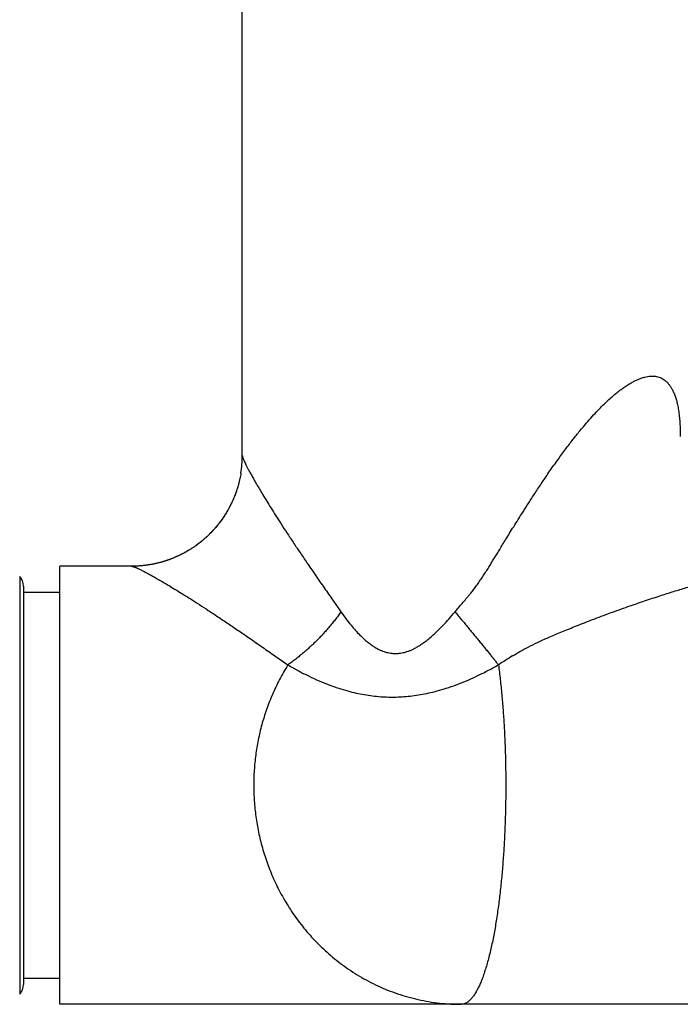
# Model space of a CAD drawing. Header units: millimetres. Extents: x 117 to 1320, y -43 to 1845.
# Tile 30 of 106: x 838 to 883, y 261 to 328. Entities that reach past the tile are written whole.
import ezdxf

# ---------------------------------------------------------------- set-up
doc = ezdxf.new("R2010")
doc.units = ezdxf.units.MM
doc.header["$LTSCALE"] = 65.395
doc.layers.get('0').update_dxf_attribs({"linetype": 'CONTINUOUS'})

msp = doc.modelspace()

# ---------------------------------------------------------------- linework, layer by layer
at = {"color": 7, "linetype": 'Continuous'}
for p, q in [((853.303, 298.21), (853.303, 335.358)), ((853.303, 298.21), (853.303, 298.201)), ((852.988, 296.059), (852.978, 296.025)), ((852.991, 296.069), (852.988, 296.059)), ((853.001, 296.102), (852.991, 296.069)), ((853.011, 296.136), (853.001, 296.102)), ((853.02, 296.169), (853.011, 296.136)), ((853.03, 296.202), (853.02, 296.169)), ((853.039, 296.235), (853.03, 296.202)), ((853.047, 296.268), (853.039, 296.235)), ((853.056, 296.3), (853.047, 296.268)), ((853.065, 296.333), (853.056, 296.3)), ((853.074, 296.369), (853.065, 296.333)), ((853.083, 296.406), (853.074, 296.369)), ((853.092, 296.442), (853.083, 296.406)), ((853.1, 296.477), (853.092, 296.442)), ((852.739, 295.353), (852.726, 295.321)), ((852.752, 295.385), (852.739, 295.353)), ((852.765, 295.416), (852.752, 295.385)), ((852.777, 295.448), (852.765, 295.416)), ((852.789, 295.48), (852.777, 295.448)), ((852.802, 295.511), (852.789, 295.48)), ((852.814, 295.542), (852.802, 295.511)), ((852.825, 295.573), (852.814, 295.542)), ((852.837, 295.604), (852.825, 295.573)), ((852.85, 295.641), (852.837, 295.604)), ((852.863, 295.676), (852.85, 295.641)), ((852.876, 295.712), (852.863, 295.676)), ((852.888, 295.748), (852.876, 295.712)), ((852.9, 295.783), (852.888, 295.748)), ((852.912, 295.818), (852.9, 295.783)), ((852.924, 295.853), (852.912, 295.818)), ((852.935, 295.888), (852.924, 295.853)), ((852.946, 295.922), (852.935, 295.888)), ((852.957, 295.957), (852.946, 295.922)), ((852.968, 295.991), (852.957, 295.957)), ((852.978, 296.025), (852.968, 295.991)), ((852.423, 294.68), (852.405, 294.646)), ((852.441, 294.714), (852.423, 294.68)), ((852.459, 294.748), (852.441, 294.714)), ((852.476, 294.782), (852.459, 294.748)), ((852.494, 294.816), (852.476, 294.782)), ((852.51, 294.849), (852.494, 294.816)), ((852.527, 294.883), (852.51, 294.849)), ((852.543, 294.916), (852.527, 294.883)), ((852.56, 294.95), (852.543, 294.916)), ((852.565, 294.961), (852.56, 294.95)), ((852.581, 294.994), (852.565, 294.961)), ((852.596, 295.027), (852.581, 294.994)), ((852.612, 295.06), (852.596, 295.027)), ((852.627, 295.093), (852.612, 295.06)), ((852.642, 295.126), (852.627, 295.093)), ((852.656, 295.159), (852.642, 295.126)), ((852.67, 295.192), (852.656, 295.159)), ((852.685, 295.224), (852.67, 295.192)), ((852.698, 295.256), (852.685, 295.224)), ((852.712, 295.289), (852.698, 295.256)), ((852.726, 295.321), (852.712, 295.289)), ((852.023, 294.01), (852.003, 293.98)), ((852.043, 294.04), (852.023, 294.01)), ((852.063, 294.069), (852.043, 294.04)), ((852.074, 294.087), (852.063, 294.069)), ((852.093, 294.117), (852.074, 294.087)), ((852.112, 294.146), (852.093, 294.117)), ((852.131, 294.176), (852.112, 294.146)), ((852.15, 294.205), (852.131, 294.176)), ((852.168, 294.235), (852.15, 294.205)), ((852.186, 294.264), (852.168, 294.235)), ((852.204, 294.293), (852.186, 294.264)), ((852.221, 294.322), (852.204, 294.293)), ((852.239, 294.352), (852.221, 294.322)), ((852.256, 294.381), (852.239, 294.352)), ((852.273, 294.41), (852.256, 294.381)), ((852.29, 294.439), (852.273, 294.41)), ((852.31, 294.473), (852.29, 294.439)), ((852.329, 294.508), (852.31, 294.473)), ((852.349, 294.543), (852.329, 294.508)), ((852.368, 294.577), (852.349, 294.543)), ((852.387, 294.611), (852.368, 294.577)), ((852.405, 294.646), (852.387, 294.611)), ((851.522, 293.342), (851.496, 293.311)), ((851.548, 293.373), (851.522, 293.342)), ((851.574, 293.404), (851.548, 293.373)), ((851.599, 293.435), (851.574, 293.404)), ((851.623, 293.465), (851.599, 293.435)), ((851.648, 293.496), (851.623, 293.465)), ((851.672, 293.527), (851.648, 293.496)), ((851.696, 293.557), (851.672, 293.527)), ((851.72, 293.588), (851.696, 293.557)), ((851.743, 293.618), (851.72, 293.588)), ((851.766, 293.649), (851.743, 293.618)), ((851.789, 293.679), (851.766, 293.649)), ((851.812, 293.709), (851.789, 293.679)), ((851.834, 293.74), (851.812, 293.709)), ((851.856, 293.77), (851.834, 293.74)), ((851.878, 293.8), (851.856, 293.77)), ((851.899, 293.83), (851.878, 293.8)), ((851.921, 293.86), (851.899, 293.83)), ((851.942, 293.89), (851.921, 293.86)), ((851.962, 293.92), (851.942, 293.89)), ((851.983, 293.95), (851.962, 293.92)), ((852.003, 293.98), (851.983, 293.95)), ((850.885, 292.671), (850.858, 292.646)), ((850.912, 292.695), (850.885, 292.671)), ((850.938, 292.72), (850.912, 292.695)), ((850.964, 292.745), (850.938, 292.72)), ((850.984, 292.764), (850.964, 292.745)), ((851.009, 292.789), (850.984, 292.764)), ((851.035, 292.814), (851.009, 292.789)), ((851.06, 292.839), (851.035, 292.814)), ((851.085, 292.864), (851.06, 292.839)), ((851.11, 292.889), (851.085, 292.864)), ((851.134, 292.914), (851.11, 292.889)), ((851.158, 292.939), (851.134, 292.914)), ((851.183, 292.964), (851.158, 292.939)), ((851.206, 292.989), (851.183, 292.964)), ((851.23, 293.013), (851.206, 292.989)), ((851.253, 293.038), (851.23, 293.013)), ((851.277, 293.063), (851.253, 293.038)), ((851.299, 293.088), (851.277, 293.063)), ((851.322, 293.113), (851.299, 293.088)), ((851.345, 293.138), (851.322, 293.113)), ((851.367, 293.163), (851.345, 293.138)), ((851.389, 293.188), (851.367, 293.163)), ((851.416, 293.219), (851.389, 293.188)), ((851.443, 293.249), (851.416, 293.219)), ((851.47, 293.28), (851.443, 293.249)), ((851.496, 293.311), (851.47, 293.28)), ((850.04, 291.989), (850.006, 291.965)), ((850.074, 292.013), (850.04, 291.989)), ((850.108, 292.037), (850.074, 292.013)), ((850.142, 292.061), (850.108, 292.037)), ((850.175, 292.085), (850.142, 292.061)), ((850.208, 292.109), (850.175, 292.085)), ((850.241, 292.134), (850.208, 292.109)), ((850.274, 292.158), (850.241, 292.134)), ((850.306, 292.182), (850.274, 292.158)), ((850.338, 292.207), (850.306, 292.182)), ((850.369, 292.231), (850.338, 292.207)), ((850.393, 292.249), (850.369, 292.231)), ((850.424, 292.274), (850.393, 292.249)), ((850.455, 292.299), (850.424, 292.274)), ((850.485, 292.323), (850.455, 292.299)), ((850.516, 292.348), (850.485, 292.323)), ((850.546, 292.373), (850.516, 292.348)), ((850.575, 292.397), (850.546, 292.373)), ((850.605, 292.422), (850.575, 292.397)), ((850.634, 292.447), (850.605, 292.422)), ((850.663, 292.472), (850.634, 292.447)), ((850.692, 292.496), (850.663, 292.472)), ((850.72, 292.521), (850.692, 292.496)), ((850.748, 292.546), (850.72, 292.521)), ((850.776, 292.571), (850.748, 292.546)), ((850.804, 292.596), (850.776, 292.571)), ((850.831, 292.621), (850.804, 292.596)), ((850.858, 292.646), (850.831, 292.621)), ((848.851, 291.311), (848.816, 291.295)), ((848.886, 291.327), (848.851, 291.311)), ((848.92, 291.343), (848.886, 291.327)), ((848.954, 291.359), (848.92, 291.343)), ((848.988, 291.375), (848.954, 291.359)), ((849.022, 291.391), (848.988, 291.375)), ((849.055, 291.407), (849.022, 291.391)), ((849.088, 291.424), (849.055, 291.407)), ((849.121, 291.44), (849.088, 291.424)), ((849.196, 291.479), (849.164, 291.462)), ((849.228, 291.496), (849.196, 291.479)), ((849.26, 291.512), (849.228, 291.496)), ((849.291, 291.529), (849.26, 291.512)), ((849.322, 291.546), (849.291, 291.529)), ((849.353, 291.563), (849.322, 291.546)), ((849.384, 291.58), (849.353, 291.563)), ((849.415, 291.597), (849.384, 291.58)), ((849.445, 291.614), (849.415, 291.597)), ((849.475, 291.631), (849.445, 291.614)), ((849.505, 291.648), (849.475, 291.631)), ((849.534, 291.665), (849.505, 291.648)), ((849.564, 291.683), (849.534, 291.665)), ((849.593, 291.7), (849.564, 291.683)), ((849.622, 291.717), (849.593, 291.7)), ((849.65, 291.735), (849.622, 291.717)), ((849.679, 291.752), (849.65, 291.735)), ((849.717, 291.776), (849.679, 291.752)), ((849.754, 291.799), (849.717, 291.776)), ((849.791, 291.823), (849.754, 291.799)), ((849.828, 291.846), (849.791, 291.823)), ((849.864, 291.87), (849.828, 291.846)), ((849.9, 291.893), (849.864, 291.87)), ((849.935, 291.917), (849.9, 291.893)), ((849.971, 291.941), (849.935, 291.917)), ((850.006, 291.965), (849.971, 291.941)), ((846.056, 290.636), (846.008, 290.634)), ((846.104, 290.638), (846.056, 290.636)), ((846.151, 290.641), (846.104, 290.638)), ((846.198, 290.644), (846.151, 290.641)), ((846.244, 290.647), (846.198, 290.644)), ((846.29, 290.65), (846.244, 290.647)), ((846.335, 290.654), (846.29, 290.65)), ((846.379, 290.658), (846.335, 290.654)), ((846.423, 290.662), (846.379, 290.658)), ((846.466, 290.666), (846.423, 290.662)), ((846.509, 290.67), (846.466, 290.666)), ((846.552, 290.675), (846.509, 290.67)), ((846.594, 290.68), (846.552, 290.675)), ((846.635, 290.685), (846.594, 290.68)), ((846.737, 290.698), (846.697, 290.693)), ((846.777, 290.704), (846.737, 290.698)), ((846.816, 290.709), (846.777, 290.704)), ((846.856, 290.715), (846.816, 290.709)), ((846.894, 290.721), (846.856, 290.715)), ((846.932, 290.727), (846.894, 290.721)), ((846.97, 290.734), (846.932, 290.727)), ((847.008, 290.74), (846.97, 290.734)), ((847.045, 290.747), (847.008, 290.74)), ((847.081, 290.753), (847.045, 290.747)), ((847.118, 290.76), (847.081, 290.753)), ((847.154, 290.767), (847.118, 290.76)), ((847.189, 290.774), (847.154, 290.767)), ((847.224, 290.781), (847.189, 290.774)), ((847.259, 290.788), (847.224, 290.781)), ((847.294, 290.796), (847.259, 290.788)), ((847.328, 290.803), (847.294, 290.796)), ((847.411, 290.822), (847.378, 290.814)), ((847.444, 290.83), (847.411, 290.822)), ((847.477, 290.837), (847.444, 290.83)), ((847.509, 290.845), (847.477, 290.837)), ((847.557, 290.857), (847.509, 290.845)), ((847.604, 290.869), (847.557, 290.857)), ((847.651, 290.881), (847.604, 290.869)), ((847.697, 290.894), (847.651, 290.881)), ((847.743, 290.906), (847.697, 290.894)), ((847.788, 290.919), (847.743, 290.906)), ((847.818, 290.928), (847.788, 290.919)), ((847.862, 290.941), (847.818, 290.928)), ((847.906, 290.954), (847.862, 290.941)), ((847.949, 290.967), (847.906, 290.954)), ((847.992, 290.98), (847.949, 290.967)), ((848.034, 290.994), (847.992, 290.98)), ((848.076, 291.008), (848.034, 290.994)), ((848.118, 291.021), (848.076, 291.008)), ((848.159, 291.035), (848.118, 291.021)), ((848.2, 291.049), (848.159, 291.035)), ((848.24, 291.064), (848.2, 291.049)), ((848.281, 291.078), (848.24, 291.064)), ((848.32, 291.092), (848.281, 291.078)), ((848.359, 291.107), (848.32, 291.092)), ((848.398, 291.122), (848.359, 291.107)), ((848.437, 291.136), (848.398, 291.122)), ((848.475, 291.151), (848.437, 291.136)), ((848.563, 291.186), (848.525, 291.171)), ((848.6, 291.202), (848.563, 291.186)), ((848.637, 291.217), (848.6, 291.202)), ((848.673, 291.232), (848.637, 291.217)), ((848.709, 291.248), (848.673, 291.232)), ((848.745, 291.263), (848.709, 291.248)), ((848.781, 291.279), (848.745, 291.263)), ((848.816, 291.295), (848.781, 291.279)), ((840.803, 260.628), (840.803, 290.628)), ((845.732, 290.628), (840.803, 290.628)), ((845.783, 290.629), (845.732, 290.628)), ((845.834, 290.629), (845.783, 290.629)), ((845.885, 290.63), (845.834, 290.629)), ((845.935, 290.631), (845.885, 290.63)), ((838.303, 289.274), (838.303, 261.982)), ((838.303, 288.849), (840.803, 288.849)), ((838.303, 262.408), (840.803, 262.408)), ((890.963, 260.628), (840.803, 260.628))]:
    msp.add_line(p, q, dxfattribs=at)
at = {"color": 9, "linetype": 'Continuous'}
for p, q in [((838.053, 289.935), (838.053, 261.321)), ((855.54, 284.492), (856.426, 283.876))]:
    msp.add_line(p, q, dxfattribs=at)
at = {"color": 7, "linetype": 'Continuous'}
for points in [[(849.164, 291.462), (849.132, 291.446), (849.121, 291.44)], [(846.008, 290.634), (845.959, 290.632), (845.935, 290.631)], [(846.697, 290.693), (846.656, 290.687), (846.635, 290.685)], [(847.378, 290.814), (847.345, 290.807), (847.328, 290.803)], [(848.525, 291.171), (848.488, 291.156), (848.475, 291.151)]]:
    msp.add_lwpolyline(points, dxfattribs=at)
for centre, radius, start, end in [((845.763, 298.213), 7.54, 350.84688, 359.90476), ((837.303, 289.274), 1, 0, 41.40962), ((837.303, 261.982), 1, 318.59038, 0)]:
    msp.add_arc(centre, radius, start, end, dxfattribs=at)
at = {"color": 9, "linetype": 'Continuous'}
msp.add_arc((921.565, 204.915), 93.847, 122.01178, 122.7136, dxfattribs=at)
for points, knots in [([(868.623, 288.392), (868.661, 288.437), (868.755, 288.538), (868.899, 288.719), (869.072, 288.935), (869.259, 289.184), (869.455, 289.457), (869.654, 289.744), (869.85, 290.039), (870.04, 290.335), (870.224, 290.628), (870.401, 290.916), (870.576, 291.2), (870.753, 291.489), (870.939, 291.794), (871.142, 292.127), (871.368, 292.496), (871.62, 292.904), (871.898, 293.352), (872.205, 293.843), (872.547, 294.385), (872.931, 294.988), (873.365, 295.658), (873.85, 296.392), (874.374, 297.165), (874.913, 297.93), (875.438, 298.647), (875.936, 299.297), (876.406, 299.883), (876.847, 300.409), (877.257, 300.875), (877.638, 301.286), (877.993, 301.648), (878.329, 301.968), (878.646, 302.254), (878.948, 302.507), (879.233, 302.729), (879.504, 302.923), (879.761, 303.09), (880.004, 303.233), (880.237, 303.354), (880.458, 303.453), (880.67, 303.531), (880.872, 303.59), (881.064, 303.631), (881.249, 303.653), (881.426, 303.657), (881.595, 303.642), (881.758, 303.609), (881.915, 303.558), (882.065, 303.487), (882.209, 303.395), (882.346, 303.282), (882.477, 303.147), (882.601, 302.987), (882.717, 302.801), (882.826, 302.587), (882.927, 302.344), (883.017, 302.068), (883.098, 301.756), (883.168, 301.405), (883.225, 301.009), (883.269, 300.561), (883.297, 300.056), (883.303, 299.699), (883.303, 299.509)], [0, 0, 0, 0, 0.178607, 0.413391, 0.693697, 1.009023, 1.348535, 1.701433, 2.057251, 2.409719, 2.756347, 3.094356, 3.424108, 3.757839, 4.110429, 4.496622, 4.928211, 5.407448, 5.934547, 6.510597, 7.146122, 7.856817, 8.655414, 9.540035, 10.496852, 11.456858, 12.346743, 13.163, 13.913372, 14.60079, 15.220632, 15.776101, 16.279977, 16.742103, 17.168658, 17.56149, 17.922501, 18.254101, 18.559293, 18.841027, 19.101924, 19.343923, 19.568728, 19.778067, 19.974154, 20.159146, 20.335003, 20.504021, 20.668802, 20.832189, 20.996995, 21.166035, 21.342344, 21.529197, 21.730039, 21.948115, 22.186594, 22.448678, 22.737541, 23.057052, 23.412973, 23.811446, 24.258599, 24.761854, 25.329374, 25.329374, 25.329374, 25.329374]), ([(853.303, 298.21), (853.303, 298.205), (853.303, 298.197), (853.304, 298.189), (853.304, 298.186)], [0, 0, 0, 0, 0.01579883, 0.02396916, 0.02396916, 0.02396916, 0.02396916]), ([(853.304, 298.186), (853.305, 298.184), (853.306, 298.174), (853.31, 298.155), (853.316, 298.13), (853.326, 298.097), (853.339, 298.056), (853.357, 298.005), (853.383, 297.941), (853.417, 297.861), (853.462, 297.761), (853.521, 297.637), (853.598, 297.482), (853.695, 297.296), (853.812, 297.078), (853.949, 296.829), (854.106, 296.55), (854.286, 296.238), (854.49, 295.889), (854.722, 295.499), (854.984, 295.069), (855.277, 294.595), (855.604, 294.075), (855.966, 293.51), (856.363, 292.902), (856.791, 292.258), (857.25, 291.575), (857.743, 290.847), (858.275, 290.07), (858.843, 289.245), (859.238, 288.682), (859.439, 288.392)], [0, 0, 0, 0, 0.008808, 0.029709, 0.055666, 0.088407, 0.130762, 0.18505, 0.252983, 0.3378, 0.445028, 0.580998, 0.751752, 0.962314, 1.210978, 1.49452, 1.813522, 2.171604, 2.574872, 3.027438, 3.531389, 4.087087, 4.699482, 5.373317, 6.101088, 6.875437, 7.694929, 8.570571, 9.513074, 10.517586, 11.576865, 11.576865, 11.576865, 11.576865]), ([(845.721, 290.628), (845.729, 290.628), (845.744, 290.627), (845.769, 290.623), (845.796, 290.617), (845.828, 290.608), (845.864, 290.596), (845.904, 290.583), (845.948, 290.566), (845.996, 290.547), (846.049, 290.524), (846.11, 290.497), (846.182, 290.464), (846.269, 290.423), (846.375, 290.371), (846.502, 290.307), (846.656, 290.227), (846.843, 290.127), (847.07, 290.002), (847.339, 289.851), (847.651, 289.672), (848.002, 289.466), (848.392, 289.234), (848.822, 288.972), (849.295, 288.679), (849.812, 288.354), (850.375, 287.993), (850.984, 287.597), (851.639, 287.165), (852.341, 286.695), (853.088, 286.188), (853.876, 285.647), (854.697, 285.077), (855.256, 284.689), (855.54, 284.492)], [0, 0, 0, 0, 0.023362, 0.046978, 0.074823, 0.107817, 0.145719, 0.188207, 0.235014, 0.285886, 0.342353, 0.40765, 0.485764, 0.581276, 0.697672, 0.838348, 1.008733, 1.217877, 1.474713, 1.784316, 2.145958, 2.552594, 3.0051, 3.507916, 4.062921, 4.673045, 5.341744, 6.068209, 6.852395, 7.696972, 8.601374, 9.560902, 10.564846, 11.60101, 11.60101, 11.60101, 11.60101]), ([(871.817, 284.492), (871.98, 284.593), (872.329, 284.801), (872.899, 285.11), (873.552, 285.432), (874.298, 285.768), (875.144, 286.125), (876.1, 286.514), (877.179, 286.937), (878.35, 287.377), (879.546, 287.808), (880.69, 288.203), (881.744, 288.553), (882.705, 288.859), (883.582, 289.127), (884.383, 289.36), (885.117, 289.566), (885.797, 289.747), (886.429, 289.906), (887.016, 290.045), (887.564, 290.166), (888.072, 290.27), (888.544, 290.358), (888.979, 290.431), (889.382, 290.491), (889.755, 290.539), (890.103, 290.576), (890.428, 290.603), (890.712, 290.619), (890.887, 290.625), (890.96, 290.626)], [0, 0, 0, 0, 0.575099, 1.218618, 1.94343, 2.76005, 3.672506, 4.69778, 5.857278, 7.147716, 8.452564, 9.67129, 10.777581, 11.782919, 12.699191, 13.527521, 14.284828, 14.987233, 15.637337, 16.239551, 16.799108, 17.318441, 17.79776, 18.23758, 18.643163, 19.018578, 19.366352, 19.691721, 19.998794, 20.218108, 20.218108, 20.218108, 20.218108]), ([(859.439, 288.392), (859.512, 288.288), (859.653, 288.086), (859.861, 287.792), (859.99, 287.598), (860.055, 287.506)], [0, 0, 0, 0, 0.380164, 0.739693, 1.078901, 1.078901, 1.078901, 1.078901]), ([(867.873, 287.505), (867.951, 287.598), (868.107, 287.793), (868.359, 288.086), (868.533, 288.288), (868.623, 288.392)], [0, 0, 0, 0, 0.362457, 0.749191, 1.160416, 1.160416, 1.160416, 1.160416]), ([(860.055, 287.506), (859.992, 287.415), (859.863, 287.235), (859.66, 286.966), (859.447, 286.699), (859.226, 286.433), (858.997, 286.17), (858.761, 285.913), (858.52, 285.66), (858.272, 285.412), (858.019, 285.171), (857.761, 284.935), (857.498, 284.705), (857.232, 284.484), (856.964, 284.271), (856.696, 284.068), (856.516, 283.939), (856.426, 283.876)], [0, 0, 0, 0, 0.329645, 0.666573, 1.009138, 1.35562, 1.704258, 2.053556, 2.403176, 2.753084, 3.103127, 3.453028, 3.802226, 4.149104, 4.49181, 4.828553, 5.157649, 5.157649, 5.157649, 5.157649]), ([(860.055, 287.506), (860.171, 287.34), (860.397, 287.031), (860.732, 286.605), (861.044, 286.239), (861.333, 285.929), (861.604, 285.668), (861.859, 285.448), (862.1, 285.265), (862.328, 285.112), (862.541, 284.988), (862.739, 284.89), (862.925, 284.813), (863.103, 284.754), (863.276, 284.709), (863.447, 284.679), (863.619, 284.66), (863.793, 284.654), (863.967, 284.66), (864.141, 284.679), (864.316, 284.71), (864.494, 284.754), (864.678, 284.813), (864.872, 284.891), (865.081, 284.989), (865.307, 285.113), (865.551, 285.266), (865.813, 285.449), (866.093, 285.669), (866.394, 285.93), (866.721, 286.24), (867.078, 286.606), (867.467, 287.032), (867.734, 287.34), (867.873, 287.505)], [0, 0, 0, 0, 0.607268, 1.147567, 1.625738, 2.047477, 2.420636, 2.754344, 3.056328, 3.329991, 3.574972, 3.794273, 3.993207, 4.178863, 4.356087, 4.528835, 4.701258, 4.874939, 5.049302, 5.223659, 5.399645, 5.58142, 5.772999, 5.979499, 6.20828, 6.464974, 6.752842, 7.071472, 7.42439, 7.819576, 8.267025, 8.775407, 9.350954, 9.998969, 9.998969, 9.998969, 9.998969]), ([(867.873, 287.505), (867.948, 287.416), (868.097, 287.237), (868.32, 286.969), (868.542, 286.701), (868.762, 286.435), (868.979, 286.173), (869.191, 285.915), (869.399, 285.663), (869.602, 285.415), (869.799, 285.174), (869.991, 284.938), (870.177, 284.709), (870.356, 284.487), (870.528, 284.275), (870.69, 284.072), (870.795, 283.94), (870.846, 283.876)], [0, 0, 0, 0, 0.348841, 0.698584, 1.047266, 1.392924, 1.73362, 2.067745, 2.394814, 2.714605, 3.026858, 3.331174, 3.626865, 3.912356, 4.185955, 4.446113, 4.691439, 4.691439, 4.691439, 4.691439]), ([(856.426, 283.876), (856.322, 283.711), (856.123, 283.377), (855.846, 282.869), (855.591, 282.358), (855.357, 281.844), (855.146, 281.328), (854.956, 280.811), (854.785, 280.293), (854.634, 279.775), (854.502, 279.256), (854.389, 278.737), (854.294, 278.219), (854.216, 277.701), (854.157, 277.182), (854.114, 276.664), (854.089, 276.146), (854.083, 275.801), (854.083, 275.628)], [0, 0, 0, 0, 0.586361, 1.164987, 1.736177, 2.300161, 2.857288, 3.40805, 3.952963, 4.492589, 5.0275, 5.558165, 6.085086, 6.608833, 7.130058, 7.649478, 8.167805, 8.685758, 8.685758, 8.685758, 8.685758]), ([(856.426, 283.876), (856.672, 283.731), (857.149, 283.461), (857.861, 283.097), (858.552, 282.782), (859.231, 282.509), (859.887, 282.278), (860.506, 282.091), (861.09, 281.944), (861.656, 281.832), (862.219, 281.749), (862.773, 281.693), (863.313, 281.666), (863.844, 281.666), (864.385, 281.694), (864.942, 281.749), (865.507, 281.833), (866.078, 281.945), (866.668, 282.092), (867.296, 282.279), (867.964, 282.51), (868.656, 282.783), (869.363, 283.098), (870.097, 283.462), (870.591, 283.732), (870.846, 283.876)], [0, 0, 0, 0, 0.856653, 1.646469, 2.397908, 3.134318, 3.839421, 4.485023, 5.073645, 5.645044, 6.215372, 6.779245, 7.315813, 7.83526, 8.373129, 8.939412, 9.513011, 10.088593, 10.683035, 11.337467, 12.053206, 12.801822, 13.568249, 14.376814, 15.256858, 15.256858, 15.256858, 15.256858]), ([(870.846, 283.876), (870.869, 283.709), (870.912, 283.372), (870.971, 282.864), (871.025, 282.353), (871.075, 281.839), (871.121, 281.323), (871.161, 280.806), (871.198, 280.288), (871.23, 279.77), (871.258, 279.252), (871.282, 278.734), (871.303, 278.216), (871.319, 277.698), (871.332, 277.18), (871.341, 276.663), (871.346, 276.145), (871.348, 275.801), (871.348, 275.628)], [0, 0, 0, 0, 0.507502, 1.018986, 1.533391, 2.049908, 2.567866, 3.086666, 3.605825, 4.125025, 4.644062, 5.162792, 5.681167, 6.199265, 6.717196, 7.234884, 7.752217, 8.269119, 8.269119, 8.269119, 8.269119]), ([(854.083, 275.628), (854.083, 275.45), (854.089, 275.093), (854.116, 274.558), (854.162, 274.022), (854.225, 273.487), (854.308, 272.952), (854.41, 272.416), (854.531, 271.88), (854.672, 271.344), (854.834, 270.809), (855.017, 270.274), (855.22, 269.74), (855.447, 269.208), (855.698, 268.678), (855.972, 268.151), (856.27, 267.627), (856.594, 267.109), (856.945, 266.597), (857.321, 266.092), (857.724, 265.597), (858.156, 265.113), (858.615, 264.642), (859.102, 264.185), (859.617, 263.745), (860.16, 263.325), (860.73, 262.926), (861.326, 262.551), (861.947, 262.203), (862.59, 261.885), (863.254, 261.599), (863.937, 261.346), (864.638, 261.128), (865.354, 260.948), (866.084, 260.805), (866.822, 260.703), (867.563, 260.642), (868.057, 260.628), (868.303, 260.628)], [0, 0, 0, 0, 0.535272, 1.070851, 1.607573, 2.146262, 2.68775, 3.23276, 3.781903, 4.335718, 4.894689, 5.459454, 6.030669, 6.60897, 7.194892, 7.788834, 8.391133, 9.002238, 9.622374, 10.2516, 10.890116, 11.538239, 12.195993, 12.863196, 13.540122, 14.226842, 14.923047, 15.627463, 16.338999, 17.056417, 17.77873, 18.506458, 19.239918, 19.979038, 20.723015, 21.46895, 22.213765, 22.951453, 22.951453, 22.951453, 22.951453]), ([(871.348, 275.628), (871.348, 275.45), (871.346, 275.095), (871.34, 274.561), (871.331, 274.026), (871.317, 273.492), (871.3, 272.957), (871.278, 272.421), (871.252, 271.886), (871.222, 271.351), (871.187, 270.816), (871.148, 270.281), (871.105, 269.748), (871.056, 269.216), (871.003, 268.686), (870.944, 268.16), (870.881, 267.637), (870.811, 267.119), (870.737, 266.607), (870.656, 266.104), (870.57, 265.609), (870.478, 265.125), (870.38, 264.654), (870.277, 264.198), (870.167, 263.758), (870.05, 263.338), (869.929, 262.94), (869.802, 262.565), (869.67, 262.217), (869.533, 261.899), (869.392, 261.612), (869.246, 261.359), (869.096, 261.14), (868.943, 260.958), (868.788, 260.812), (868.629, 260.706), (868.467, 260.643), (868.356, 260.628), (868.303, 260.628)], [0, 0, 0, 0, 0.533462, 1.067467, 1.601962, 2.136854, 2.672075, 3.207677, 3.743651, 4.279846, 4.816026, 5.351966, 5.887344, 6.421628, 6.954212, 7.484438, 8.01149, 8.534278, 9.051705, 9.562526, 10.065218, 10.558163, 11.039784, 11.508321, 11.961778, 12.398322, 12.816005, 13.212289, 13.584808, 13.931614, 14.251226, 14.543232, 14.807688, 15.044974, 15.256101, 15.444033, 15.615056, 15.774306, 15.774306, 15.774306, 15.774306])]:
    msp.add_open_spline(points, degree=3, knots=knots, dxfattribs=at)
at = {"color": 7, "linetype": 'Continuous'}
msp.add_open_spline([(853.207, 297.014), (853.187, 296.891), (853.14, 296.638), (853.049, 296.259), (852.937, 295.878), (852.805, 295.504), (852.653, 295.138), (852.482, 294.779), (852.293, 294.43), (852.084, 294.09), (851.859, 293.761), (851.616, 293.445), (851.359, 293.142), (851.086, 292.855), (850.799, 292.582), (850.497, 292.324), (850.181, 292.081), (849.853, 291.854), (849.513, 291.645), (849.163, 291.455), (848.805, 291.283), (848.439, 291.131), (848.065, 290.998), (847.683, 290.885), (847.296, 290.792), (846.905, 290.719), (846.51, 290.667), (846.115, 290.635), (845.852, 290.628), (845.721, 290.628)], degree=3, knots=[0, 0, 0, 0, 0.374122, 0.771696, 1.168777, 1.56504, 1.960899, 2.357393, 2.75508, 3.153881, 3.553211, 3.951651, 4.348309, 4.743938, 5.139587, 5.536302, 5.934853, 6.33436, 6.733368, 7.131295, 7.528113, 7.924343, 8.320953, 8.71843, 9.116651, 9.515168, 9.913043, 10.309295, 10.702956, 10.702956, 10.702956, 10.702956], dxfattribs=at)

doc.saveas('drawing.dxf')
